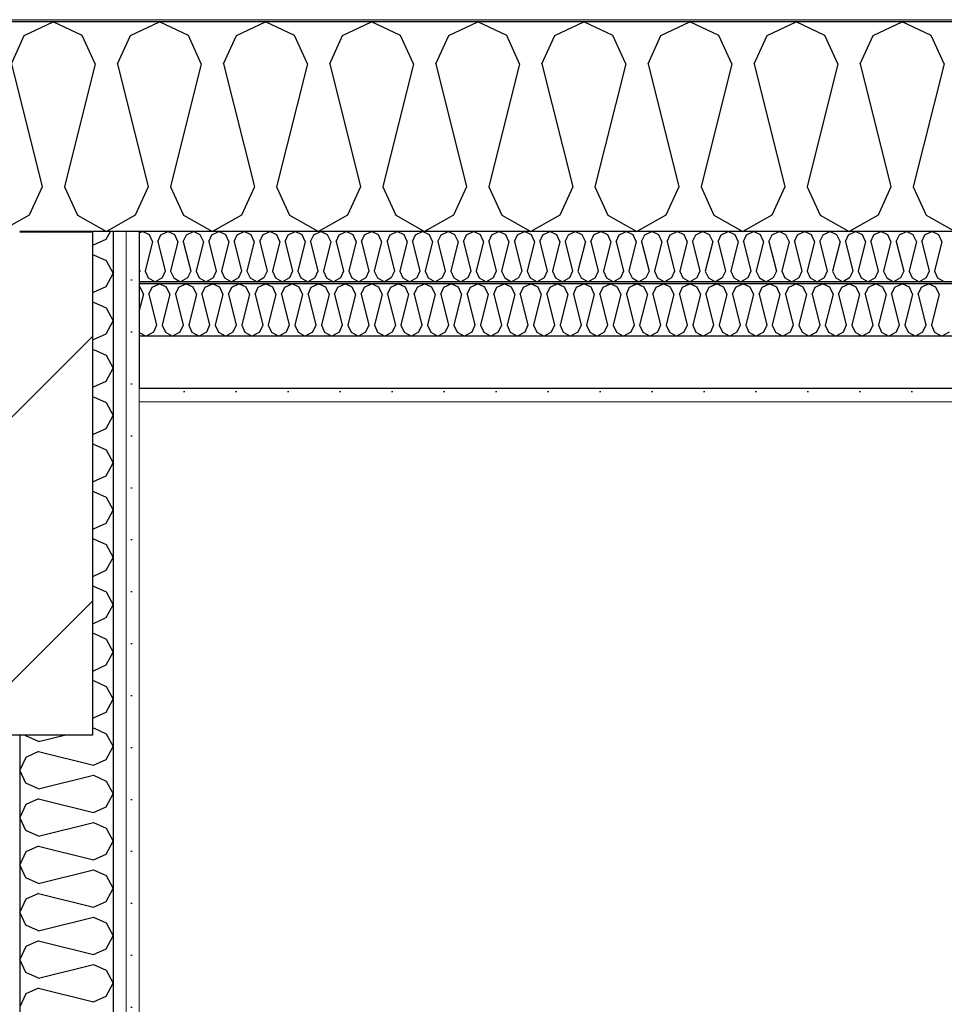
# Model space of a CAD drawing. Header units: millimetres. Extents: x -8544 to 51179, y -2070 to 23603.
# Tile 106 of 174: x 18642 to 19531, y 7378 to 8325. Entities that reach past the tile are written whole.
import ezdxf

# ---------------------------------------------------------------- set-up
doc = ezdxf.new("R2010")
doc.units = ezdxf.units.MM
doc.header["$LTSCALE"] = 0.5
doc.header["$MEASUREMENT"] = 0
doc.linetypes.add('PLINE', pattern=[0])
for name, color, linetype in [('223- Bjelker', 7, 'Continuous'), ('223- Bjelker (Skravur)', 7, 'Continuous'), ('242- Ikke-bærende innervegger (Skravur)(Nye konstruksjoner)', 7, 'Continuous'), ('242- Ikke-bærende innervegger(Nye konstruksjoner)', 7, 'Continuous'), ('256- Faste himlinger og overflatebehandling (Skravur)(Nye konstruksjoner)', 7, 'Continuous'), ('256- Faste himlinger og overflatebehandling(Nye konstruksjoner)', 7, 'Continuous'), ('261- Primærkonstruksjon (tak)', 7, 'Continuous'), ('261- Primærkonstruksjon (tak) (Skravur)', 7, 'Continuous'), ('262- Taktekking (Skravur)(Nye konstruksjoner)', 7, 'Continuous')]:
    doc.layers.add(name, color=color, linetype=linetype)
doc.layers.add('236- Innvendig kledning og overflate(Nye konstruksjoner)', color=7, linetype='Continuous', lineweight=0)
doc.layers.add('262- Taktekking(Nye konstruksjoner)', color=7, linetype='Continuous', lineweight=0)
pattern_1 = [(270, (0, 0), (86.60254, 0), [0, -50]), (270, (43.3, -25), (86.60254, 0), [0, -50])]

# ---------------------------------------------------------------- blocks, each defined once
blk = doc.blocks.new('*X9')
at = {"layer": '261- Primærkonstruksjon (tak) (Skravur)', "linetype": 'PLINE'}
for p, q in [((18646.36, 8310.24), (18674.23, 8323.43)), ((18702.1, 8310.24), (18674.23, 8323.43)), ((18748.41, 8310.24), (18776.28, 8323.43)), ((18804.14, 8310.24), (18776.28, 8323.43)), ((18850.45, 8310.24), (18878.32, 8323.43)), ((18906.19, 8310.24), (18878.32, 8323.43)), ((18952.5, 8310.24), (18980.37, 8323.43)), ((19008.23, 8310.24), (18980.37, 8323.43)), ((19054.54, 8310.24), (19082.41, 8323.43)), ((19110.28, 8310.24), (19082.41, 8323.43)), ((19156.59, 8310.24), (19184.46, 8323.43)), ((19212.32, 8310.24), (19184.46, 8323.43)), ((19258.63, 8310.24), (19286.5, 8323.43)), ((19314.37, 8310.24), (19286.5, 8323.43)), ((19360.68, 8310.24), (19388.55, 8323.43)), ((19416.41, 8310.24), (19388.55, 8323.43)), ((19462.72, 8310.24), (19490.59, 8323.43)), ((19518.46, 8310.24), (19490.59, 8323.43)), ((18633.93, 8282.92), (18646.36, 8310.24)), ((18714.53, 8282.92), (18702.1, 8310.24)), ((18735.97, 8282.92), (18748.41, 8310.24)), ((18816.58, 8282.92), (18804.14, 8310.24)), ((18838.02, 8282.92), (18850.45, 8310.24)), ((18918.62, 8282.92), (18906.19, 8310.24)), ((18940.06, 8282.92), (18952.5, 8310.24)), ((19020.67, 8282.92), (19008.23, 8310.24)), ((19042.11, 8282.92), (19054.54, 8310.24)), ((19122.71, 8282.92), (19110.28, 8310.24)), ((19144.15, 8282.92), (19156.59, 8310.24)), ((19224.76, 8282.92), (19212.32, 8310.24)), ((19246.2, 8282.92), (19258.63, 8310.24)), ((19326.8, 8282.92), (19314.37, 8310.24)), ((19348.24, 8282.92), (19360.68, 8310.24)), ((19428.85, 8282.92), (19416.41, 8310.24)), ((19450.29, 8282.92), (19462.72, 8310.24)), ((19530.89, 8282.92), (19518.46, 8310.24)), ((18633.93, 8282.92), (18663.51, 8164.58)), ((18714.53, 8282.92), (18684.95, 8164.58)), ((18735.97, 8282.92), (18765.56, 8164.58)), ((18816.58, 8282.92), (18787, 8164.58)), ((18838.02, 8282.92), (18867.6, 8164.58)), ((18918.62, 8282.92), (18889.04, 8164.58)), ((18940.06, 8282.92), (18969.65, 8164.58)), ((19020.67, 8282.92), (18991.09, 8164.58)), ((19042.11, 8282.92), (19071.69, 8164.58)), ((19122.71, 8282.92), (19093.13, 8164.58)), ((19144.15, 8282.92), (19173.74, 8164.58)), ((19224.76, 8282.92), (19195.18, 8164.58)), ((19246.2, 8282.92), (19275.78, 8164.58)), ((19326.8, 8282.92), (19297.22, 8164.58)), ((19348.24, 8282.92), (19377.83, 8164.58)), ((19428.85, 8282.92), (19399.27, 8164.58)), ((19450.29, 8282.92), (19479.87, 8164.58)), ((19530.89, 8282.92), (19501.31, 8164.58)), ((18663.51, 8164.58), (18651.08, 8137.26)), ((18684.95, 8164.58), (18697.39, 8137.26)), ((18765.56, 8164.58), (18753.12, 8137.26)), ((18787, 8164.58), (18799.43, 8137.26)), ((18867.6, 8164.58), (18855.17, 8137.26)), ((18889.04, 8164.58), (18901.48, 8137.26)), ((18969.65, 8164.58), (18957.21, 8137.26)), ((18991.09, 8164.58), (19003.52, 8137.26)), ((19071.69, 8164.58), (19059.26, 8137.26)), ((19093.13, 8164.58), (19105.57, 8137.26)), ((19173.74, 8164.58), (19161.3, 8137.26)), ((19195.18, 8164.58), (19207.61, 8137.26)), ((19275.78, 8164.58), (19263.35, 8137.26)), ((19297.22, 8164.58), (19309.66, 8137.26)), ((19377.83, 8164.58), (19365.39, 8137.26)), ((19399.27, 8164.58), (19411.7, 8137.26)), ((19479.87, 8164.58), (19467.44, 8137.26)), ((19501.31, 8164.58), (19513.75, 8137.26)), ((18651.08, 8137.26), (18623.21, 8121.7)), ((18697.39, 8137.26), (18725.25, 8121.7)), ((18753.12, 8137.26), (18725.25, 8121.7)), ((18799.43, 8137.26), (18827.3, 8121.7)), ((18855.17, 8137.26), (18827.3, 8121.7)), ((18901.48, 8137.26), (18929.34, 8121.7)), ((18957.21, 8137.26), (18929.34, 8121.7)), ((19003.52, 8137.26), (19031.39, 8121.7)), ((19059.26, 8137.26), (19031.39, 8121.7)), ((19105.57, 8137.26), (19133.43, 8121.7)), ((19161.3, 8137.26), (19133.43, 8121.7)), ((19207.61, 8137.26), (19235.48, 8121.7)), ((19263.35, 8137.26), (19235.48, 8121.7)), ((19309.66, 8137.26), (19337.52, 8121.7)), ((19365.39, 8137.26), (19337.52, 8121.7)), ((19411.7, 8137.26), (19439.57, 8121.7)), ((19467.44, 8137.26), (19439.57, 8121.7)), ((19513.75, 8137.26), (19541.61, 8121.7))]:
    blk.add_line(p, q, dxfattribs=at)
blk = doc.blocks.new('*X40')
at = {"layer": '256- Faste himlinger og overflatebehandling (Skravur)(Nye konstruksjoner)', "linetype": 'PLINE'}
for p, q in [((18756.93, 8120.27), (18759.95, 8121.7)), ((18766.64, 8118.54), (18759.95, 8121.7)), ((18777.75, 8118.54), (18784.44, 8121.7)), ((18791.13, 8118.54), (18784.44, 8121.7)), ((18802.24, 8118.54), (18808.93, 8121.7)), ((18815.62, 8118.54), (18808.93, 8121.7)), ((18826.73, 8118.54), (18833.42, 8121.7)), ((18840.11, 8118.54), (18833.42, 8121.7)), ((18851.22, 8118.54), (18857.91, 8121.7)), ((18864.6, 8118.54), (18857.91, 8121.7)), ((18875.71, 8118.54), (18882.4, 8121.7)), ((18889.09, 8118.54), (18882.4, 8121.7)), ((18900.21, 8118.54), (18906.89, 8121.7)), ((18913.58, 8118.54), (18906.89, 8121.7)), ((18924.7, 8118.54), (18931.38, 8121.7)), ((18938.07, 8118.54), (18931.38, 8121.7)), ((18949.19, 8118.54), (18955.88, 8121.7)), ((18962.56, 8118.54), (18955.88, 8121.7)), ((18973.68, 8118.54), (18980.37, 8121.7)), ((18987.05, 8118.54), (18980.37, 8121.7)), ((18998.17, 8118.54), (19004.86, 8121.7)), ((19011.54, 8118.54), (19004.86, 8121.7)), ((19022.66, 8118.54), (19029.35, 8121.7)), ((19036.04, 8118.54), (19029.35, 8121.7)), ((19047.15, 8118.54), (19053.84, 8121.7)), ((19060.53, 8118.54), (19053.84, 8121.7)), ((19071.64, 8118.54), (19078.33, 8121.7)), ((19085.02, 8118.54), (19078.33, 8121.7)), ((19096.13, 8118.54), (19102.82, 8121.7)), ((19109.51, 8118.54), (19102.82, 8121.7)), ((19120.62, 8118.54), (19127.31, 8121.7)), ((19134, 8118.54), (19127.31, 8121.7)), ((19145.11, 8118.54), (19151.8, 8121.7)), ((19158.49, 8118.54), (19151.8, 8121.7)), ((19169.6, 8118.54), (19176.29, 8121.7)), ((19182.98, 8118.54), (19176.29, 8121.7)), ((19194.09, 8118.54), (19200.78, 8121.7)), ((19207.47, 8118.54), (19200.78, 8121.7)), ((19218.59, 8118.54), (19225.27, 8121.7)), ((19231.96, 8118.54), (19225.27, 8121.7)), ((19243.08, 8118.54), (19249.76, 8121.7)), ((19256.45, 8118.54), (19249.76, 8121.7)), ((19267.57, 8118.54), (19274.26, 8121.7)), ((19280.94, 8118.54), (19274.26, 8121.7)), ((19292.06, 8118.54), (19298.75, 8121.7)), ((19305.43, 8118.54), (19298.75, 8121.7)), ((19316.55, 8118.54), (19323.24, 8121.7)), ((19329.93, 8118.54), (19323.24, 8121.7)), ((19341.04, 8118.54), (19347.73, 8121.7)), ((19354.42, 8118.54), (19347.73, 8121.7)), ((19365.53, 8118.54), (19372.22, 8121.7)), ((19378.91, 8118.54), (19372.22, 8121.7)), ((19390.02, 8118.54), (19396.71, 8121.7)), ((19403.4, 8118.54), (19396.71, 8121.7)), ((19414.51, 8118.54), (19421.2, 8121.7)), ((19427.89, 8118.54), (19421.2, 8121.7)), ((19439, 8118.54), (19445.69, 8121.7)), ((19452.38, 8118.54), (19445.69, 8121.7)), ((19463.49, 8118.54), (19470.18, 8121.7)), ((19476.87, 8118.54), (19470.18, 8121.7)), ((19487.98, 8118.54), (19494.67, 8121.7)), ((19501.36, 8118.54), (19494.67, 8121.7)), ((19512.48, 8118.54), (19519.16, 8121.7)), ((19525.85, 8118.54), (19519.16, 8121.7)), ((18769.62, 8111.98), (18762.52, 8083.58)), ((18769.62, 8111.98), (18766.64, 8118.54)), ((18774.77, 8111.98), (18777.75, 8118.54)), ((18774.77, 8111.98), (18781.87, 8083.58)), ((18794.11, 8111.98), (18787.01, 8083.58)), ((18794.11, 8111.98), (18791.13, 8118.54)), ((18799.26, 8111.98), (18802.24, 8118.54)), ((18799.26, 8111.98), (18806.36, 8083.58)), ((18818.6, 8111.98), (18811.5, 8083.58)), ((18818.6, 8111.98), (18815.62, 8118.54)), ((18823.75, 8111.98), (18826.73, 8118.54)), ((18823.75, 8111.98), (18830.85, 8083.58)), ((18843.09, 8111.98), (18835.99, 8083.58)), ((18843.09, 8111.98), (18840.11, 8118.54)), ((18848.24, 8111.98), (18851.22, 8118.54)), ((18848.24, 8111.98), (18855.34, 8083.58)), ((18867.58, 8111.98), (18860.48, 8083.58)), ((18867.58, 8111.98), (18864.6, 8118.54)), ((18872.73, 8111.98), (18875.71, 8118.54)), ((18872.73, 8111.98), (18879.83, 8083.58)), ((18892.08, 8111.98), (18884.98, 8083.58)), ((18892.08, 8111.98), (18889.09, 8118.54)), ((18897.22, 8111.98), (18900.21, 8118.54)), ((18897.22, 8111.98), (18904.32, 8083.58)), ((18916.57, 8111.98), (18909.47, 8083.58)), ((18916.57, 8111.98), (18913.58, 8118.54)), ((18921.71, 8111.98), (18924.7, 8118.54)), ((18921.71, 8111.98), (18928.81, 8083.58)), ((18941.06, 8111.98), (18933.96, 8083.58)), ((18941.06, 8111.98), (18938.07, 8118.54)), ((18946.2, 8111.98), (18949.19, 8118.54)), ((18946.2, 8111.98), (18953.3, 8083.58)), ((18965.55, 8111.98), (18958.45, 8083.58)), ((18965.55, 8111.98), (18962.56, 8118.54)), ((18970.69, 8111.98), (18973.68, 8118.54)), ((18970.69, 8111.98), (18977.79, 8083.58)), ((18990.04, 8111.98), (18982.94, 8083.58)), ((18990.04, 8111.98), (18987.05, 8118.54)), ((18995.18, 8111.98), (18998.17, 8118.54)), ((18995.18, 8111.98), (19002.28, 8083.58)), ((19014.53, 8111.98), (19007.43, 8083.58)), ((19014.53, 8111.98), (19011.54, 8118.54)), ((19019.67, 8111.98), (19022.66, 8118.54)), ((19019.67, 8111.98), (19026.77, 8083.58)), ((19039.02, 8111.98), (19031.92, 8083.58)), ((19039.02, 8111.98), (19036.04, 8118.54)), ((19044.17, 8111.98), (19047.15, 8118.54)), ((19044.17, 8111.98), (19051.27, 8083.58)), ((19063.51, 8111.98), (19056.41, 8083.58)), ((19063.51, 8111.98), (19060.53, 8118.54)), ((19068.66, 8111.98), (19071.64, 8118.54)), ((19068.66, 8111.98), (19075.76, 8083.58)), ((19088, 8111.98), (19080.9, 8083.58)), ((19088, 8111.98), (19085.02, 8118.54)), ((19093.15, 8111.98), (19096.13, 8118.54)), ((19093.15, 8111.98), (19100.25, 8083.58)), ((19112.49, 8111.98), (19105.39, 8083.58)), ((19112.49, 8111.98), (19109.51, 8118.54)), ((19117.64, 8111.98), (19120.62, 8118.54)), ((19117.64, 8111.98), (19124.74, 8083.58)), ((19136.98, 8111.98), (19129.88, 8083.58)), ((19136.98, 8111.98), (19134, 8118.54)), ((19142.13, 8111.98), (19145.11, 8118.54)), ((19142.13, 8111.98), (19149.23, 8083.58)), ((19161.47, 8111.98), (19154.37, 8083.58)), ((19161.47, 8111.98), (19158.49, 8118.54)), ((19166.62, 8111.98), (19169.6, 8118.54)), ((19166.62, 8111.98), (19173.72, 8083.58)), ((19185.96, 8111.98), (19178.86, 8083.58)), ((19185.96, 8111.98), (19182.98, 8118.54)), ((19191.11, 8111.98), (19194.09, 8118.54)), ((19191.11, 8111.98), (19198.21, 8083.58)), ((19210.46, 8111.98), (19203.36, 8083.58)), ((19210.46, 8111.98), (19207.47, 8118.54)), ((19215.6, 8111.98), (19218.59, 8118.54)), ((19215.6, 8111.98), (19222.7, 8083.58)), ((19234.95, 8111.98), (19227.85, 8083.58)), ((19234.95, 8111.98), (19231.96, 8118.54)), ((19240.09, 8111.98), (19243.08, 8118.54)), ((19240.09, 8111.98), (19247.19, 8083.58)), ((19259.44, 8111.98), (19252.34, 8083.58)), ((19259.44, 8111.98), (19256.45, 8118.54)), ((19264.58, 8111.98), (19267.57, 8118.54)), ((19264.58, 8111.98), (19271.68, 8083.58)), ((19283.93, 8111.98), (19276.83, 8083.58)), ((19283.93, 8111.98), (19280.94, 8118.54)), ((19289.07, 8111.98), (19292.06, 8118.54)), ((19289.07, 8111.98), (19296.17, 8083.58)), ((19308.42, 8111.98), (19301.32, 8083.58)), ((19308.42, 8111.98), (19305.43, 8118.54)), ((19313.56, 8111.98), (19316.55, 8118.54)), ((19313.56, 8111.98), (19320.66, 8083.58)), ((19332.91, 8111.98), (19325.81, 8083.58)), ((19332.91, 8111.98), (19329.93, 8118.54)), ((19338.06, 8111.98), (19341.04, 8118.54)), ((19338.06, 8111.98), (19345.16, 8083.58)), ((19357.4, 8111.98), (19350.3, 8083.58)), ((19357.4, 8111.98), (19354.42, 8118.54)), ((19362.55, 8111.98), (19365.53, 8118.54)), ((19362.55, 8111.98), (19369.65, 8083.58)), ((19381.89, 8111.98), (19374.79, 8083.58)), ((19381.89, 8111.98), (19378.91, 8118.54)), ((19387.04, 8111.98), (19390.02, 8118.54)), ((19387.04, 8111.98), (19394.14, 8083.58)), ((19406.38, 8111.98), (19399.28, 8083.58)), ((19406.38, 8111.98), (19403.4, 8118.54)), ((19411.53, 8111.98), (19414.51, 8118.54)), ((19411.53, 8111.98), (19418.63, 8083.58)), ((19430.87, 8111.98), (19423.77, 8083.58)), ((19430.87, 8111.98), (19427.89, 8118.54)), ((19436.02, 8111.98), (19439, 8118.54)), ((19436.02, 8111.98), (19443.12, 8083.58)), ((19455.36, 8111.98), (19448.26, 8083.58)), ((19455.36, 8111.98), (19452.38, 8118.54)), ((19460.51, 8111.98), (19463.49, 8118.54)), ((19460.51, 8111.98), (19467.61, 8083.58)), ((19479.85, 8111.98), (19472.75, 8083.58)), ((19479.85, 8111.98), (19476.87, 8118.54)), ((19485, 8111.98), (19487.98, 8118.54)), ((19485, 8111.98), (19492.1, 8083.58)), ((19504.35, 8111.98), (19497.25, 8083.58)), ((19504.35, 8111.98), (19501.36, 8118.54)), ((19509.49, 8111.98), (19512.48, 8118.54)), ((19509.49, 8111.98), (19516.59, 8083.58)), ((19528.84, 8111.98), (19521.74, 8083.58)), ((19528.84, 8111.98), (19525.85, 8118.54)), ((18756.93, 8085.37), (18757.38, 8083.58)), ((18757.38, 8083.58), (18756.93, 8082.6)), ((18762.52, 8083.58), (18765.51, 8077.02)), ((18781.87, 8083.58), (18778.88, 8077.02)), ((18787.01, 8083.58), (18790, 8077.02)), ((18806.36, 8083.58), (18803.37, 8077.02)), ((18811.5, 8083.58), (18814.49, 8077.02)), ((18830.85, 8083.58), (18827.86, 8077.02)), ((18835.99, 8083.58), (18838.98, 8077.02)), ((18855.34, 8083.58), (18852.35, 8077.02)), ((18860.48, 8083.58), (18863.47, 8077.02)), ((18879.83, 8083.58), (18876.85, 8077.02)), ((18884.98, 8083.58), (18887.96, 8077.02)), ((18904.32, 8083.58), (18901.34, 8077.02)), ((18909.47, 8083.58), (18912.45, 8077.02)), ((18928.81, 8083.58), (18925.83, 8077.02)), ((18933.96, 8083.58), (18936.94, 8077.02)), ((18953.3, 8083.58), (18950.32, 8077.02)), ((18958.45, 8083.58), (18961.43, 8077.02)), ((18977.79, 8083.58), (18974.81, 8077.02)), ((18982.94, 8083.58), (18985.92, 8077.02)), ((19002.28, 8083.58), (18999.3, 8077.02)), ((19007.43, 8083.58), (19010.41, 8077.02)), ((19026.77, 8083.58), (19023.79, 8077.02)), ((19031.92, 8083.58), (19034.9, 8077.02)), ((19051.27, 8083.58), (19048.28, 8077.02)), ((19056.41, 8083.58), (19059.4, 8077.02)), ((19075.76, 8083.58), (19072.77, 8077.02)), ((19080.9, 8083.58), (19083.89, 8077.02)), ((19100.25, 8083.58), (19097.26, 8077.02)), ((19105.39, 8083.58), (19108.38, 8077.02)), ((19124.74, 8083.58), (19121.75, 8077.02)), ((19129.88, 8083.58), (19132.87, 8077.02)), ((19149.23, 8083.58), (19146.24, 8077.02)), ((19154.37, 8083.58), (19157.36, 8077.02)), ((19173.72, 8083.58), (19170.73, 8077.02)), ((19178.86, 8083.58), (19181.85, 8077.02)), ((19198.21, 8083.58), (19195.23, 8077.02)), ((19203.36, 8083.58), (19206.34, 8077.02)), ((19222.7, 8083.58), (19219.72, 8077.02)), ((19227.85, 8083.58), (19230.83, 8077.02)), ((19247.19, 8083.58), (19244.21, 8077.02)), ((19252.34, 8083.58), (19255.32, 8077.02)), ((19271.68, 8083.58), (19268.7, 8077.02)), ((19276.83, 8083.58), (19279.81, 8077.02)), ((19296.17, 8083.58), (19293.19, 8077.02)), ((19301.32, 8083.58), (19304.3, 8077.02)), ((19320.66, 8083.58), (19317.68, 8077.02)), ((19325.81, 8083.58), (19328.79, 8077.02)), ((19345.16, 8083.58), (19342.17, 8077.02)), ((19350.3, 8083.58), (19353.28, 8077.02)), ((19369.65, 8083.58), (19366.66, 8077.02)), ((19374.79, 8083.58), (19377.78, 8077.02)), ((19394.14, 8083.58), (19391.15, 8077.02)), ((19399.28, 8083.58), (19402.27, 8077.02)), ((19418.63, 8083.58), (19415.64, 8077.02)), ((19423.77, 8083.58), (19426.76, 8077.02)), ((19443.12, 8083.58), (19440.13, 8077.02)), ((19448.26, 8083.58), (19451.25, 8077.02)), ((19467.61, 8083.58), (19464.62, 8077.02)), ((19472.75, 8083.58), (19475.74, 8077.02)), ((19492.1, 8083.58), (19489.12, 8077.02)), ((19497.25, 8083.58), (19500.23, 8077.02)), ((19516.59, 8083.58), (19513.61, 8077.02)), ((19521.74, 8083.58), (19524.72, 8077.02)), ((18765.51, 8077.02), (18772.19, 8073.29)), ((18778.88, 8077.02), (18772.19, 8073.29)), ((18790, 8077.02), (18796.68, 8073.29)), ((18803.37, 8077.02), (18796.68, 8073.29)), ((18814.49, 8077.02), (18821.18, 8073.29)), ((18827.86, 8077.02), (18821.18, 8073.29)), ((18838.98, 8077.02), (18845.67, 8073.29)), ((18852.35, 8077.02), (18845.67, 8073.29)), ((18863.47, 8077.02), (18870.16, 8073.29)), ((18876.85, 8077.02), (18870.16, 8073.29)), ((18887.96, 8077.02), (18894.65, 8073.29)), ((18901.34, 8077.02), (18894.65, 8073.29)), ((18912.45, 8077.02), (18919.14, 8073.29)), ((18925.83, 8077.02), (18919.14, 8073.29)), ((18936.94, 8077.02), (18943.63, 8073.29)), ((18950.32, 8077.02), (18943.63, 8073.29)), ((18961.43, 8077.02), (18968.12, 8073.29)), ((18974.81, 8077.02), (18968.12, 8073.29)), ((18985.92, 8077.02), (18992.61, 8073.29)), ((18999.3, 8077.02), (18992.61, 8073.29)), ((19010.41, 8077.02), (19017.1, 8073.29)), ((19023.79, 8077.02), (19017.1, 8073.29)), ((19034.9, 8077.02), (19041.59, 8073.29)), ((19048.28, 8077.02), (19041.59, 8073.29)), ((19059.4, 8077.02), (19066.08, 8073.29)), ((19072.77, 8077.02), (19066.08, 8073.29)), ((19083.89, 8077.02), (19090.57, 8073.29)), ((19097.26, 8077.02), (19090.57, 8073.29)), ((19108.38, 8077.02), (19115.07, 8073.29)), ((19121.75, 8077.02), (19115.07, 8073.29)), ((19132.87, 8077.02), (19139.56, 8073.29)), ((19146.24, 8077.02), (19139.56, 8073.29)), ((19157.36, 8077.02), (19164.05, 8073.29)), ((19170.73, 8077.02), (19164.05, 8073.29)), ((19181.85, 8077.02), (19188.54, 8073.29)), ((19195.23, 8077.02), (19188.54, 8073.29)), ((19206.34, 8077.02), (19213.03, 8073.29)), ((19219.72, 8077.02), (19213.03, 8073.29)), ((19230.83, 8077.02), (19237.52, 8073.29)), ((19244.21, 8077.02), (19237.52, 8073.29)), ((19255.32, 8077.02), (19262.01, 8073.29)), ((19268.7, 8077.02), (19262.01, 8073.29)), ((19279.81, 8077.02), (19286.5, 8073.29)), ((19293.19, 8077.02), (19286.5, 8073.29)), ((19304.3, 8077.02), (19310.99, 8073.29)), ((19317.68, 8077.02), (19310.99, 8073.29)), ((19328.79, 8077.02), (19335.48, 8073.29)), ((19342.17, 8077.02), (19335.48, 8073.29)), ((19353.28, 8077.02), (19359.97, 8073.29)), ((19366.66, 8077.02), (19359.97, 8073.29)), ((19377.78, 8077.02), (19384.46, 8073.29)), ((19391.15, 8077.02), (19384.46, 8073.29)), ((19402.27, 8077.02), (19408.95, 8073.29)), ((19415.64, 8077.02), (19408.95, 8073.29)), ((19426.76, 8077.02), (19433.45, 8073.29)), ((19440.13, 8077.02), (19433.45, 8073.29)), ((19451.25, 8077.02), (19457.94, 8073.29)), ((19464.62, 8077.02), (19457.94, 8073.29)), ((19475.74, 8077.02), (19482.43, 8073.29)), ((19489.12, 8077.02), (19482.43, 8073.29)), ((19500.23, 8077.02), (19506.92, 8073.29)), ((19513.61, 8077.02), (19506.92, 8073.29)), ((19524.72, 8077.02), (19531.41, 8073.29))]:
    blk.add_line(p, q, dxfattribs=at)
blk = doc.blocks.new('*X41')
at = {"layer": '256- Faste himlinger og overflatebehandling (Skravur)(Nye konstruksjoner)', "linetype": 'PLINE'}
for p, q in [((18757.73, 8067.98), (18756.93, 8068.36)), ((18760.84, 8061.14), (18757.73, 8067.98)), ((18766.2, 8061.14), (18769.31, 8067.98)), ((18769.31, 8067.98), (18776.28, 8071.27)), ((18783.24, 8067.98), (18776.28, 8071.27)), ((18786.35, 8061.14), (18783.24, 8067.98)), ((18791.71, 8061.14), (18794.82, 8067.98)), ((18794.82, 8067.98), (18801.79, 8071.27)), ((18808.75, 8067.98), (18801.79, 8071.27)), ((18811.86, 8061.14), (18808.75, 8067.98)), ((18817.22, 8061.14), (18820.33, 8067.98)), ((18820.33, 8067.98), (18827.3, 8071.27)), ((18834.27, 8067.98), (18827.3, 8071.27)), ((18837.37, 8061.14), (18834.27, 8067.98)), ((18842.73, 8061.14), (18845.84, 8067.98)), ((18845.84, 8067.98), (18852.81, 8071.27)), ((18859.78, 8067.98), (18852.81, 8071.27)), ((18862.89, 8061.14), (18859.78, 8067.98)), ((18868.25, 8061.14), (18871.35, 8067.98)), ((18871.35, 8067.98), (18878.32, 8071.27)), ((18885.29, 8067.98), (18878.32, 8071.27)), ((18888.4, 8061.14), (18885.29, 8067.98)), ((18893.76, 8061.14), (18896.87, 8067.98)), ((18896.87, 8067.98), (18903.83, 8071.27)), ((18910.8, 8067.98), (18903.83, 8071.27)), ((18913.91, 8061.14), (18910.8, 8067.98)), ((18919.27, 8061.14), (18922.38, 8067.98)), ((18922.38, 8067.98), (18929.34, 8071.27)), ((18936.31, 8067.98), (18929.34, 8071.27)), ((18939.42, 8061.14), (18936.31, 8067.98)), ((18944.78, 8061.14), (18947.89, 8067.98)), ((18947.89, 8067.98), (18954.85, 8071.27)), ((18961.82, 8067.98), (18954.85, 8071.27)), ((18964.93, 8061.14), (18961.82, 8067.98)), ((18970.29, 8061.14), (18973.4, 8067.98)), ((18973.4, 8067.98), (18980.37, 8071.27)), ((18987.33, 8067.98), (18980.37, 8071.27)), ((18990.44, 8061.14), (18987.33, 8067.98)), ((18995.8, 8061.14), (18998.91, 8067.98)), ((18998.91, 8067.98), (19005.88, 8071.27)), ((19012.84, 8067.98), (19005.88, 8071.27)), ((19015.95, 8061.14), (19012.84, 8067.98)), ((19021.31, 8061.14), (19024.42, 8067.98)), ((19024.42, 8067.98), (19031.39, 8071.27)), ((19038.36, 8067.98), (19031.39, 8071.27)), ((19041.46, 8061.14), (19038.36, 8067.98)), ((19046.82, 8061.14), (19049.93, 8067.98)), ((19049.93, 8067.98), (19056.9, 8071.27)), ((19063.87, 8067.98), (19056.9, 8071.27)), ((19066.98, 8061.14), (19063.87, 8067.98)), ((19072.34, 8061.14), (19075.44, 8067.98)), ((19075.44, 8067.98), (19082.41, 8071.27)), ((19089.38, 8067.98), (19082.41, 8071.27)), ((19092.49, 8061.14), (19089.38, 8067.98)), ((19097.85, 8061.14), (19100.96, 8067.98)), ((19100.96, 8067.98), (19107.92, 8071.27)), ((19114.89, 8067.98), (19107.92, 8071.27)), ((19118, 8061.14), (19114.89, 8067.98)), ((19123.36, 8061.14), (19126.47, 8067.98)), ((19126.47, 8067.98), (19133.43, 8071.27)), ((19140.4, 8067.98), (19133.43, 8071.27)), ((19143.51, 8061.14), (19140.4, 8067.98)), ((19148.87, 8061.14), (19151.98, 8067.98)), ((19151.98, 8067.98), (19158.94, 8071.27)), ((19165.91, 8067.98), (19158.94, 8071.27)), ((19169.02, 8061.14), (19165.91, 8067.98)), ((19174.38, 8061.14), (19177.49, 8067.98)), ((19177.49, 8067.98), (19184.46, 8071.27)), ((19191.42, 8067.98), (19184.46, 8071.27)), ((19194.53, 8061.14), (19191.42, 8067.98)), ((19199.89, 8061.14), (19203, 8067.98)), ((19203, 8067.98), (19209.97, 8071.27)), ((19216.93, 8067.98), (19209.97, 8071.27)), ((19220.04, 8061.14), (19216.93, 8067.98)), ((19225.4, 8061.14), (19228.51, 8067.98)), ((19228.51, 8067.98), (19235.48, 8071.27)), ((19242.45, 8067.98), (19235.48, 8071.27)), ((19245.55, 8061.14), (19242.45, 8067.98)), ((19250.91, 8061.14), (19254.02, 8067.98)), ((19254.02, 8067.98), (19260.99, 8071.27)), ((19267.96, 8067.98), (19260.99, 8071.27)), ((19271.07, 8061.14), (19267.96, 8067.98)), ((19276.43, 8061.14), (19279.53, 8067.98)), ((19279.53, 8067.98), (19286.5, 8071.27)), ((19293.47, 8067.98), (19286.5, 8071.27)), ((19296.58, 8061.14), (19293.47, 8067.98)), ((19301.94, 8061.14), (19305.05, 8067.98)), ((19305.05, 8067.98), (19312.01, 8071.27)), ((19318.98, 8067.98), (19312.01, 8071.27)), ((19322.09, 8061.14), (19318.98, 8067.98)), ((19327.45, 8061.14), (19330.56, 8067.98)), ((19330.56, 8067.98), (19337.52, 8071.27)), ((19344.49, 8067.98), (19337.52, 8071.27)), ((19347.6, 8061.14), (19344.49, 8067.98)), ((19352.96, 8061.14), (19356.07, 8067.98)), ((19356.07, 8067.98), (19363.03, 8071.27)), ((19370, 8067.98), (19363.03, 8071.27)), ((19373.11, 8061.14), (19370, 8067.98)), ((19378.47, 8061.14), (19381.58, 8067.98)), ((19381.58, 8067.98), (19388.55, 8071.27)), ((19395.51, 8067.98), (19388.55, 8071.27)), ((19398.62, 8061.14), (19395.51, 8067.98)), ((19403.98, 8061.14), (19407.09, 8067.98)), ((19407.09, 8067.98), (19414.06, 8071.27)), ((19421.02, 8067.98), (19414.06, 8071.27)), ((19424.13, 8061.14), (19421.02, 8067.98)), ((19429.49, 8061.14), (19432.6, 8067.98)), ((19432.6, 8067.98), (19439.57, 8071.27)), ((19446.54, 8067.98), (19439.57, 8071.27)), ((19449.64, 8061.14), (19446.54, 8067.98)), ((19455, 8061.14), (19458.11, 8067.98)), ((19458.11, 8067.98), (19465.08, 8071.27)), ((19472.05, 8067.98), (19465.08, 8071.27)), ((19475.16, 8061.14), (19472.05, 8067.98)), ((19480.51, 8061.14), (19483.62, 8067.98)), ((19483.62, 8067.98), (19490.59, 8071.27)), ((19497.56, 8067.98), (19490.59, 8071.27)), ((19500.67, 8061.14), (19497.56, 8067.98)), ((19506.03, 8061.14), (19509.14, 8067.98)), ((19509.14, 8067.98), (19516.1, 8071.27)), ((19523.07, 8067.98), (19516.1, 8071.27)), ((19526.18, 8061.14), (19523.07, 8067.98)), ((18760.84, 8061.14), (18756.93, 8045.49)), ((18766.2, 8061.14), (18773.6, 8031.56)), ((18786.35, 8061.14), (18778.96, 8031.56)), ((18791.71, 8061.14), (18799.11, 8031.56)), ((18811.86, 8061.14), (18804.47, 8031.56)), ((18817.22, 8061.14), (18824.62, 8031.56)), ((18837.37, 8061.14), (18829.98, 8031.56)), ((18842.73, 8061.14), (18850.13, 8031.56)), ((18862.89, 8061.14), (18855.49, 8031.56)), ((18868.25, 8061.14), (18875.64, 8031.56)), ((18888.4, 8061.14), (18881, 8031.56)), ((18893.76, 8061.14), (18901.15, 8031.56)), ((18913.91, 8061.14), (18906.51, 8031.56)), ((18919.27, 8061.14), (18926.66, 8031.56)), ((18939.42, 8061.14), (18932.02, 8031.56)), ((18944.78, 8061.14), (18952.17, 8031.56)), ((18964.93, 8061.14), (18957.53, 8031.56)), ((18970.29, 8061.14), (18977.69, 8031.56)), ((18990.44, 8061.14), (18983.05, 8031.56)), ((18995.8, 8061.14), (19003.2, 8031.56)), ((19015.95, 8061.14), (19008.56, 8031.56)), ((19021.31, 8061.14), (19028.71, 8031.56)), ((19041.46, 8061.14), (19034.07, 8031.56)), ((19046.82, 8061.14), (19054.22, 8031.56)), ((19066.98, 8061.14), (19059.58, 8031.56)), ((19072.34, 8061.14), (19079.73, 8031.56)), ((19092.49, 8061.14), (19085.09, 8031.56)), ((19097.85, 8061.14), (19105.24, 8031.56)), ((19118, 8061.14), (19110.6, 8031.56)), ((19123.36, 8061.14), (19130.75, 8031.56)), ((19143.51, 8061.14), (19136.11, 8031.56)), ((19148.87, 8061.14), (19156.26, 8031.56)), ((19169.02, 8061.14), (19161.62, 8031.56)), ((19174.38, 8061.14), (19181.78, 8031.56)), ((19194.53, 8061.14), (19187.14, 8031.56)), ((19199.89, 8061.14), (19207.29, 8031.56)), ((19220.04, 8061.14), (19212.65, 8031.56)), ((19225.4, 8061.14), (19232.8, 8031.56)), ((19245.55, 8061.14), (19238.16, 8031.56)), ((19250.91, 8061.14), (19258.31, 8031.56)), ((19271.07, 8061.14), (19263.67, 8031.56)), ((19276.43, 8061.14), (19283.82, 8031.56)), ((19296.58, 8061.14), (19289.18, 8031.56)), ((19301.94, 8061.14), (19309.33, 8031.56)), ((19322.09, 8061.14), (19314.69, 8031.56)), ((19327.45, 8061.14), (19334.84, 8031.56)), ((19347.6, 8061.14), (19340.2, 8031.56)), ((19352.96, 8061.14), (19360.35, 8031.56)), ((19373.11, 8061.14), (19365.71, 8031.56)), ((19378.47, 8061.14), (19385.87, 8031.56)), ((19398.62, 8061.14), (19391.23, 8031.56)), ((19403.98, 8061.14), (19411.38, 8031.56)), ((19424.13, 8061.14), (19416.74, 8031.56)), ((19429.49, 8061.14), (19436.89, 8031.56)), ((19449.64, 8061.14), (19442.25, 8031.56)), ((19455, 8061.14), (19462.4, 8031.56)), ((19475.16, 8061.14), (19467.76, 8031.56)), ((19480.51, 8061.14), (19487.91, 8031.56)), ((19500.67, 8061.14), (19493.27, 8031.56)), ((19506.03, 8061.14), (19513.42, 8031.56)), ((19526.18, 8061.14), (19518.78, 8031.56)), ((18773.6, 8031.56), (18770.49, 8024.73)), ((18778.96, 8031.56), (18782.06, 8024.73)), ((18799.11, 8031.56), (18796, 8024.73)), ((18804.47, 8031.56), (18807.58, 8024.73)), ((18824.62, 8031.56), (18821.51, 8024.73)), ((18829.98, 8031.56), (18833.09, 8024.73)), ((18850.13, 8031.56), (18847.02, 8024.73)), ((18855.49, 8031.56), (18858.6, 8024.73)), ((18875.64, 8031.56), (18872.53, 8024.73)), ((18881, 8031.56), (18884.11, 8024.73)), ((18901.15, 8031.56), (18898.04, 8024.73)), ((18906.51, 8031.56), (18909.62, 8024.73)), ((18926.66, 8031.56), (18923.55, 8024.73)), ((18932.02, 8031.56), (18935.13, 8024.73)), ((18952.17, 8031.56), (18949.07, 8024.73)), ((18957.53, 8031.56), (18960.64, 8024.73)), ((18977.69, 8031.56), (18974.58, 8024.73)), ((18983.05, 8031.56), (18986.15, 8024.73)), ((19003.2, 8031.56), (19000.09, 8024.73)), ((19008.56, 8031.56), (19011.67, 8024.73)), ((19028.71, 8031.56), (19025.6, 8024.73)), ((19034.07, 8031.56), (19037.18, 8024.73)), ((19054.22, 8031.56), (19051.11, 8024.73)), ((19059.58, 8031.56), (19062.69, 8024.73)), ((19079.73, 8031.56), (19076.62, 8024.73)), ((19085.09, 8031.56), (19088.2, 8024.73)), ((19105.24, 8031.56), (19102.13, 8024.73)), ((19110.6, 8031.56), (19113.71, 8024.73)), ((19130.75, 8031.56), (19127.64, 8024.73)), ((19136.11, 8031.56), (19139.22, 8024.73)), ((19156.26, 8031.56), (19153.16, 8024.73)), ((19161.62, 8031.56), (19164.73, 8024.73)), ((19181.78, 8031.56), (19178.67, 8024.73)), ((19187.14, 8031.56), (19190.24, 8024.73)), ((19207.29, 8031.56), (19204.18, 8024.73)), ((19212.65, 8031.56), (19215.76, 8024.73)), ((19232.8, 8031.56), (19229.69, 8024.73)), ((19238.16, 8031.56), (19241.27, 8024.73)), ((19258.31, 8031.56), (19255.2, 8024.73)), ((19263.67, 8031.56), (19266.78, 8024.73)), ((19283.82, 8031.56), (19280.71, 8024.73)), ((19289.18, 8031.56), (19292.29, 8024.73)), ((19309.33, 8031.56), (19306.22, 8024.73)), ((19314.69, 8031.56), (19317.8, 8024.73)), ((19334.84, 8031.56), (19331.73, 8024.73)), ((19340.2, 8031.56), (19343.31, 8024.73)), ((19360.35, 8031.56), (19357.25, 8024.73)), ((19365.71, 8031.56), (19368.82, 8024.73)), ((19385.87, 8031.56), (19382.76, 8024.73)), ((19391.23, 8031.56), (19394.33, 8024.73)), ((19411.38, 8031.56), (19408.27, 8024.73)), ((19416.74, 8031.56), (19419.85, 8024.73)), ((19436.89, 8031.56), (19433.78, 8024.73)), ((19442.25, 8031.56), (19445.36, 8024.73)), ((19462.4, 8031.56), (19459.29, 8024.73)), ((19467.76, 8031.56), (19470.87, 8024.73)), ((19487.91, 8031.56), (19484.8, 8024.73)), ((19493.27, 8031.56), (19496.38, 8024.73)), ((19513.42, 8031.56), (19510.31, 8024.73)), ((19518.78, 8031.56), (19521.89, 8024.73)), ((18756.93, 8024.52), (18763.52, 8020.84)), ((18770.49, 8024.73), (18763.52, 8020.84)), ((18782.06, 8024.73), (18789.03, 8020.84)), ((18796, 8024.73), (18789.03, 8020.84)), ((18807.58, 8024.73), (18814.54, 8020.84)), ((18821.51, 8024.73), (18814.54, 8020.84)), ((18833.09, 8024.73), (18840.05, 8020.84)), ((18847.02, 8024.73), (18840.05, 8020.84)), ((18858.6, 8024.73), (18865.57, 8020.84)), ((18872.53, 8024.73), (18865.57, 8020.84)), ((18884.11, 8024.73), (18891.08, 8020.84)), ((18898.04, 8024.73), (18891.08, 8020.84)), ((18909.62, 8024.73), (18916.59, 8020.84)), ((18923.55, 8024.73), (18916.59, 8020.84)), ((18935.13, 8024.73), (18942.1, 8020.84)), ((18949.07, 8024.73), (18942.1, 8020.84)), ((18960.64, 8024.73), (18967.61, 8020.84)), ((18974.58, 8024.73), (18967.61, 8020.84)), ((18986.15, 8024.73), (18993.12, 8020.84)), ((19000.09, 8024.73), (18993.12, 8020.84)), ((19011.67, 8024.73), (19018.63, 8020.84)), ((19025.6, 8024.73), (19018.63, 8020.84)), ((19037.18, 8024.73), (19044.14, 8020.84)), ((19051.11, 8024.73), (19044.14, 8020.84)), ((19062.69, 8024.73), (19069.66, 8020.84)), ((19076.62, 8024.73), (19069.66, 8020.84)), ((19088.2, 8024.73), (19095.17, 8020.84)), ((19102.13, 8024.73), (19095.17, 8020.84)), ((19113.71, 8024.73), (19120.68, 8020.84)), ((19127.64, 8024.73), (19120.68, 8020.84)), ((19139.22, 8024.73), (19146.19, 8020.84)), ((19153.16, 8024.73), (19146.19, 8020.84)), ((19164.73, 8024.73), (19171.7, 8020.84)), ((19178.67, 8024.73), (19171.7, 8020.84)), ((19190.24, 8024.73), (19197.21, 8020.84)), ((19204.18, 8024.73), (19197.21, 8020.84)), ((19215.76, 8024.73), (19222.72, 8020.84)), ((19229.69, 8024.73), (19222.72, 8020.84)), ((19241.27, 8024.73), (19248.23, 8020.84)), ((19255.2, 8024.73), (19248.23, 8020.84)), ((19266.78, 8024.73), (19273.75, 8020.84)), ((19280.71, 8024.73), (19273.75, 8020.84)), ((19292.29, 8024.73), (19299.26, 8020.84)), ((19306.22, 8024.73), (19299.26, 8020.84)), ((19317.8, 8024.73), (19324.77, 8020.84)), ((19331.73, 8024.73), (19324.77, 8020.84)), ((19343.31, 8024.73), (19350.28, 8020.84)), ((19357.25, 8024.73), (19350.28, 8020.84)), ((19368.82, 8024.73), (19375.79, 8020.84)), ((19382.76, 8024.73), (19375.79, 8020.84)), ((19394.33, 8024.73), (19401.3, 8020.84)), ((19408.27, 8024.73), (19401.3, 8020.84)), ((19419.85, 8024.73), (19426.81, 8020.84)), ((19433.78, 8024.73), (19426.81, 8020.84)), ((19445.36, 8024.73), (19452.32, 8020.84)), ((19459.29, 8024.73), (19452.32, 8020.84)), ((19470.87, 8024.73), (19477.84, 8020.84)), ((19484.8, 8024.73), (19477.84, 8020.84)), ((19496.38, 8024.73), (19503.35, 8020.84)), ((19510.31, 8024.73), (19503.35, 8020.84)), ((19521.89, 8024.73), (19528.86, 8020.84)), ((19535.82, 8024.73), (19528.86, 8020.84))]:
    blk.add_line(p, q, dxfattribs=at)
blk = doc.blocks.new('*X73')
at = {"layer": '242- Ikke-bærende innervegger (Skravur)(Nye konstruksjoner)', "linetype": 'PLINE'}
for p, q in [((18659.67, 8121.7), (18658.22, 8121.05)), ((18660.61, 8121.7), (18663.24, 8121.05)), ((18724.99, 8114.21), (18729.17, 8121.7)), ((18712.8, 8108.66), (18724.99, 8114.21)), ((18711.93, 8108.87), (18712.8, 8108.66)), ((18711.93, 8098.87), (18712.8, 8099.09)), ((18712.8, 8099.09), (18724.99, 8093.54)), ((18724.99, 8093.54), (18731.93, 8081.11)), ((18724.99, 8068.68), (18731.93, 8081.11)), ((18712.8, 8063.13), (18724.99, 8068.68)), ((18711.93, 8063.35), (18712.8, 8063.13)), ((18711.93, 8053.35), (18712.8, 8053.56)), ((18712.8, 8053.56), (18724.99, 8048.02)), ((18724.99, 8048.02), (18731.93, 8035.58)), ((18724.99, 8023.15), (18731.93, 8035.58)), ((18711.93, 8017.82), (18712.8, 8017.6)), ((18712.8, 8017.6), (18724.99, 8023.15)), ((18711.93, 8007.82), (18712.8, 8008.04)), ((18712.8, 8008.04), (18724.99, 8002.49)), ((18724.99, 8002.49), (18731.93, 7990.06)), ((18724.99, 7977.62), (18731.93, 7990.06)), ((18711.93, 7972.29), (18712.8, 7972.08)), ((18712.8, 7972.08), (18724.99, 7977.62)), ((18711.93, 7962.29), (18712.8, 7962.51)), ((18712.8, 7962.51), (18724.99, 7956.96)), ((18724.99, 7956.96), (18731.93, 7944.53)), ((18724.99, 7932.1), (18731.93, 7944.53)), ((18712.8, 7926.55), (18724.99, 7932.1)), ((18711.93, 7926.77), (18712.8, 7926.55)), ((18711.93, 7916.77), (18712.8, 7916.98)), ((18712.8, 7916.98), (18724.99, 7911.43)), ((18724.99, 7911.43), (18731.93, 7899)), ((18724.99, 7886.57), (18731.93, 7899)), ((18712.8, 7881.02), (18724.99, 7886.57)), ((18711.93, 7881.24), (18712.8, 7881.02)), ((18711.93, 7871.24), (18712.8, 7871.46)), ((18712.8, 7871.46), (18724.99, 7865.91)), ((18724.99, 7865.91), (18731.93, 7853.47)), ((18724.99, 7841.04), (18731.93, 7853.47)), ((18712.8, 7835.49), (18724.99, 7841.04)), ((18711.93, 7835.71), (18712.8, 7835.49)), ((18711.93, 7825.71), (18712.8, 7825.93)), ((18712.8, 7825.93), (18724.99, 7820.38)), ((18724.99, 7820.38), (18731.93, 7807.95)), ((18724.99, 7795.51), (18731.93, 7807.95)), ((18711.93, 7790.18), (18712.8, 7789.97)), ((18712.8, 7789.97), (18724.99, 7795.51)), ((18711.93, 7780.18), (18712.8, 7780.4)), ((18712.8, 7780.4), (18724.99, 7774.85)), ((18724.99, 7774.85), (18731.93, 7762.42)), ((18724.99, 7749.99), (18731.93, 7762.42)), ((18711.93, 7744.66), (18712.8, 7744.44)), ((18712.8, 7744.44), (18724.99, 7749.99)), ((18711.93, 7734.66), (18712.8, 7734.87)), ((18712.8, 7734.87), (18724.99, 7729.33)), ((18724.99, 7729.33), (18731.93, 7716.89)), ((18724.99, 7704.46), (18731.93, 7716.89)), ((18712.8, 7698.91), (18724.99, 7704.46)), ((18711.93, 7699.13), (18712.8, 7698.91)), ((18711.93, 7689.13), (18712.8, 7689.35)), ((18712.8, 7689.35), (18724.99, 7683.8)), ((18724.99, 7683.8), (18731.93, 7671.36)), ((18724.99, 7658.93), (18731.93, 7671.36)), ((18712.8, 7653.38), (18724.99, 7658.93)), ((18711.93, 7653.6), (18712.8, 7653.38)), ((18711.93, 7643.6), (18712.8, 7643.82)), ((18712.8, 7643.82), (18724.99, 7638.27)), ((18724.99, 7638.27), (18731.93, 7625.84)), ((18647.81, 7636.17), (18647.46, 7636.9)), ((18660, 7630.62), (18647.81, 7636.17)), ((18660, 7630.62), (18685.14, 7636.9)), ((18660, 7621.05), (18647.81, 7615.51)), ((18660, 7621.05), (18712.8, 7607.86)), ((18724.99, 7613.4), (18731.93, 7625.84)), ((18647.81, 7615.51), (18641.93, 7603.07)), ((18712.8, 7607.86), (18724.99, 7613.4)), ((18647.81, 7590.64), (18641.93, 7603.07)), ((18660, 7585.09), (18647.81, 7590.64)), ((18660, 7585.09), (18712.8, 7598.29)), ((18712.8, 7598.29), (18724.99, 7592.74)), ((18724.99, 7592.74), (18731.93, 7580.31)), ((18660, 7575.53), (18647.81, 7569.98)), ((18660, 7575.53), (18712.8, 7562.33)), ((18724.99, 7567.88), (18731.93, 7580.31)), ((18647.81, 7569.98), (18641.93, 7557.55)), ((18712.8, 7562.33), (18724.99, 7567.88)), ((18647.81, 7545.11), (18641.93, 7557.55)), ((18660, 7539.57), (18712.8, 7552.76)), ((18712.8, 7552.76), (18724.99, 7547.22)), ((18660, 7539.57), (18647.81, 7545.11)), ((18724.99, 7547.22), (18731.93, 7534.78)), ((18724.99, 7522.35), (18731.93, 7534.78)), ((18647.81, 7524.45), (18641.93, 7512.02)), ((18660, 7530), (18647.81, 7524.45)), ((18660, 7530), (18712.8, 7516.8)), ((18712.8, 7516.8), (18724.99, 7522.35)), ((18647.81, 7499.59), (18641.93, 7512.02)), ((18660, 7494.04), (18712.8, 7507.24)), ((18712.8, 7507.24), (18724.99, 7501.69)), ((18660, 7494.04), (18647.81, 7499.59)), ((18724.99, 7501.69), (18731.93, 7489.26)), ((18724.99, 7476.82), (18731.93, 7489.26)), ((18647.81, 7478.92), (18641.93, 7466.49)), ((18660, 7484.47), (18647.81, 7478.92)), ((18660, 7484.47), (18712.8, 7471.27)), ((18712.8, 7471.27), (18724.99, 7476.82)), ((18647.81, 7454.06), (18641.93, 7466.49)), ((18660, 7448.51), (18712.8, 7461.71)), ((18712.8, 7461.71), (18724.99, 7456.16)), ((18660, 7448.51), (18647.81, 7454.06)), ((18724.99, 7456.16), (18731.93, 7443.73)), ((18660, 7438.95), (18647.81, 7433.4)), ((18660, 7438.95), (18712.8, 7425.75)), ((18724.99, 7431.29), (18731.93, 7443.73)), ((18647.81, 7433.4), (18641.93, 7420.96)), ((18712.8, 7425.75), (18724.99, 7431.29)), ((18647.81, 7408.53), (18641.93, 7420.96)), ((18660, 7402.98), (18712.8, 7416.18)), ((18712.8, 7416.18), (18724.99, 7410.63)), ((18724.99, 7410.63), (18731.93, 7398.2)), ((18660, 7402.98), (18647.81, 7408.53)), ((18660, 7393.42), (18647.81, 7387.87)), ((18660, 7393.42), (18712.8, 7380.22)), ((18724.99, 7385.77), (18731.93, 7398.2)), ((18647.81, 7387.87), (18641.93, 7375.44)), ((18712.8, 7380.22), (18724.99, 7385.77))]:
    blk.add_line(p, q, dxfattribs=at)

msp = doc.modelspace()

# ---------------------------------------------------------------- hatches: boundary and pattern name
at = {"layer": '223- Bjelker (Skravur)', "linetype": 'Continuous'}
h = msp.add_hatch(dxfattribs=at)
h.set_pattern_fill('Skrålinjer_3', color=256, style=0, pattern_type=2)
h.set_pattern_definition([(45, (0, 0), (-127.2792, 127.2792), [])])
h.paths.add_polyline_path([(18521.93, 8121.05), (18521.93, 7636.9), (18711.93, 7636.9), (18711.93, 8121.05)])
at = {"layer": '242- Ikke-bærende innervegger (Skravur)(Nye konstruksjoner)', "linetype": 'Continuous'}
h = msp.add_hatch(dxfattribs=at)
h.set_pattern_fill('Gips', color=256, style=0, pattern_type=2)
h.set_pattern_definition(pattern_1)
h.paths.add_polyline_path([(18731.93, 8121.7), (18731.93, 6070), (18744.43, 6070), (18744.43, 8121.7)])
h = msp.add_hatch(dxfattribs=at)
h.set_pattern_fill('Gips', color=256, style=0, pattern_type=2)
h.set_pattern_definition(pattern_1)
h.paths.add_polyline_path([(18744.43, 6070), (18756.93, 6070), (18756.93, 8121.7), (18744.43, 8121.7)])
at = {"layer": '256- Faste himlinger og overflatebehandling (Skravur)(Nye konstruksjoner)', "linetype": 'Continuous'}
msp.add_hatch(color=256, dxfattribs=at).paths.add_polyline_path([(22121.93, 8073.29), (18756.93, 8073.29), (18756.93, 8071.27), (22121.93, 8071.27)])
h = msp.add_hatch(dxfattribs=at)
h.set_pattern_fill('Gips', color=256, style=0, pattern_type=2)
h.set_pattern_definition([(0, (0, 0), (0, 86.60254), [0, -50]), (0, (25, 43.3), (0, 86.60254), [0, -50])])
h.paths.add_polyline_path([(18756.93, 7957.8), (22121.93, 7957.8), (22121.93, 7970.41), (18756.93, 7970.41)])
at = {"layer": '262- Taktekking (Skravur)(Nye konstruksjoner)', "linetype": 'Continuous'}
h = msp.add_hatch(dxfattribs=at)
h.set_pattern_fill('Prikker_tett', color=256, style=0, pattern_type=2)
h.set_pattern_definition([(0, (0, 0), (0, 43.30127), [0, -25]), (0, (12.5, 21.65), (0, 43.30127), [0, -25])])
h.paths.add_polyline_path([(12216.93, 8323.43), (26011.93, 8323.43), (26011.93, 8325.45), (12216.93, 8325.45)])

# ---------------------------------------------------------------- linework, layer by layer
at = {"layer": '223- Bjelker', "linetype": 'PLINE'}
for p, q in [((18711.93, 8121.05), (18641.93, 8121.05)), ((18711.93, 8121.05), (18711.93, 7636.9)), ((18641.93, 7636.9), (18581.93, 7636.9)), ((18711.93, 7636.9), (18641.93, 7636.9))]:
    msp.add_line(p, q, dxfattribs=at)
at = {"layer": '236- Innvendig kledning og overflate(Nye konstruksjoner)', "linetype": 'PLINE'}
for p, q in [((18744.43, 8121.7), (18744.43, 6070)), ((18756.93, 7970.41), (18756.93, 7957.8)), ((22121.93, 7957.8), (18756.93, 7957.8)), ((18756.93, 7957.8), (18756.93, 6390))]:
    msp.add_line(p, q, dxfattribs=at)
at = {"layer": '242- Ikke-bærende innervegger(Nye konstruksjoner)', "linetype": 'PLINE'}
for p, q in [((18731.93, 8121.7), (18731.93, 6070)), ((18641.93, 7636.9), (18641.93, 6070))]:
    msp.add_line(p, q, dxfattribs=at)
at = {"layer": '256- Faste himlinger og overflatebehandling(Nye konstruksjoner)', "linetype": 'PLINE'}
for p, q in [((22121.93, 8073.29), (18756.93, 8073.29)), ((22121.93, 8071.27), (18756.93, 8071.27)), ((22121.93, 8020.84), (18756.93, 8020.84)), ((22121.93, 7970.41), (18756.93, 7970.41))]:
    msp.add_line(p, q, dxfattribs=at)
at = {"layer": '256- Faste himlinger og overflatebehandling(Nye konstruksjoner)', "linetype": 'PLINE', "flags": 128}
msp.add_lwpolyline([(18756.93, 8121.7), (18756.93, 8073.29), (18756.93, 8071.27), (18756.93, 8020.84), (18756.93, 7970.41)], dxfattribs=at)
at = {"layer": '261- Primærkonstruksjon (tak)', "linetype": 'PLINE'}
msp.add_line((25961.93, 8323.43), (14871.93, 8323.43), dxfattribs=at)
at = {"layer": '261- Primærkonstruksjon (tak)', "linetype": 'PLINE', "flags": 128}
msp.add_lwpolyline([(22121.93, 8121.7), (18756.93, 8121.7), (18744.43, 8121.7), (18731.93, 8121.7), (18641.93, 8121.7)], dxfattribs=at)
at = {"layer": '262- Taktekking(Nye konstruksjoner)', "linetype": 'PLINE'}
msp.add_line((26011.93, 8325.45), (12216.93, 8325.45), dxfattribs=at)

# ---------------------------------------------------------------- block references
at = {"layer": '242- Ikke-bærende innervegger(Nye konstruksjoner)'}
msp.add_blockref('*X73', (0, 0), dxfattribs=at)
at = {"layer": '256- Faste himlinger og overflatebehandling(Nye konstruksjoner)'}
for name in ['*X40', '*X41']:
    msp.add_blockref(name, (0, 0), dxfattribs=at)
at = {"layer": '261- Primærkonstruksjon (tak)'}
msp.add_blockref('*X9', (0, 0), dxfattribs=at)

doc.saveas('drawing.dxf')
